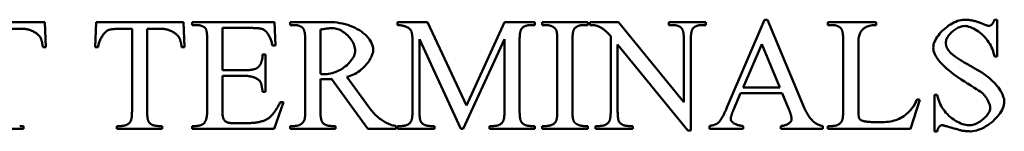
# Model space of a CAD drawing. Header units: millimetres. Extents: x 163 to 2699, y 224 to 730.
# Tile 46 of 168: x 232.58 to 246.42, y 455.94 to 457.51. Entities that reach past the tile are written whole.
import ezdxf

# ---------------------------------------------------------------- set-up
doc = ezdxf.new("R2010")
doc.units = ezdxf.units.MM
doc.layers.add('可見 (ISO)', color=7, linetype='Continuous', lineweight=50)

msp = doc.modelspace()

# ---------------------------------------------------------------- linework, layer by layer
at = {"layer": '可見 (ISO)'}
for p, q in [((231.712, 457.476), (232.936, 457.476)), ((232.936, 457.476), (232.952, 457.124)), ((233.644, 457.124), (233.661, 457.476)), ((233.661, 457.476), (234.886, 457.476)), ((234.886, 457.476), (234.902, 457.124)), ((235.006, 457.476), (236.163, 457.476)), ((235.006, 457.435), (235.006, 457.476)), ((235.059, 457.435), (235.006, 457.435)), ((236.163, 457.476), (236.179, 457.146)), ((236.383, 457.476), (236.929, 457.476)), ((236.383, 457.435), (236.383, 457.476)), ((236.44, 457.435), (236.383, 457.435)), ((237.892, 457.476), (238.317, 457.476)), ((237.892, 457.435), (237.892, 457.476)), ((238.317, 457.476), (238.861, 456.302)), ((238.861, 456.302), (239.398, 457.476)), ((239.398, 457.476), (239.821, 457.476)), ((239.821, 457.435), (239.769, 457.435)), ((239.821, 457.476), (239.821, 457.435)), ((239.925, 457.476), (240.566, 457.476)), ((239.925, 457.435), (239.925, 457.476)), ((239.978, 457.435), (239.925, 457.435)), ((240.566, 457.435), (240.512, 457.435)), ((240.566, 457.476), (240.566, 457.435)), ((240.594, 457.435), (240.594, 457.476)), ((240.594, 457.476), (240.998, 457.476)), ((240.998, 457.476), (241.918, 456.35)), ((241.706, 457.476), (242.226, 457.476)), ((241.706, 457.435), (241.706, 457.476)), ((241.757, 457.435), (241.706, 457.435)), ((242.226, 457.435), (242.174, 457.435)), ((242.226, 457.476), (242.226, 457.435)), ((242.523, 456.276), (243.052, 457.51)), ((243.052, 457.51), (243.092, 457.51)), ((243.092, 457.51), (243.614, 456.263)), ((243.942, 457.476), (244.62, 457.476)), ((243.942, 457.435), (243.942, 457.476)), ((243.998, 457.435), (243.942, 457.435)), ((244.62, 457.476), (244.62, 457.435)), ((246.28, 457.51), (246.321, 457.51)), ((246.321, 457.51), (246.321, 456.992)), ((232.636, 457.381), (232.425, 457.381)), ((234.163, 457.381), (233.983, 457.381)), ((234.163, 456.236), (234.163, 457.381)), ((234.375, 457.381), (234.375, 456.236)), ((234.585, 457.381), (234.375, 457.381)), ((235.844, 457.394), (235.432, 457.394)), ((235.432, 457.394), (235.432, 456.802)), ((236.81, 457.37), (236.81, 456.747)), ((240.889, 456.236), (240.889, 457.278)), ((235.22, 456.242), (235.22, 457.215)), ((236.179, 457.146), (236.136, 457.146)), ((236.598, 456.242), (236.598, 457.21)), ((238.104, 456.236), (238.104, 457.216)), ((238.201, 457.238), (238.201, 456.236)), ((238.782, 455.976), (238.201, 457.238)), ((239.397, 457.238), (238.818, 455.976)), ((239.397, 456.236), (239.397, 457.238)), ((239.609, 457.216), (239.609, 456.236)), ((240.139, 456.242), (240.139, 457.21)), ((240.351, 457.21), (240.351, 456.242)), ((240.986, 457.16), (240.986, 456.236)), ((241.975, 455.951), (240.986, 457.16)), ((241.918, 456.35), (241.918, 457.216)), ((242.014, 457.216), (242.014, 455.951)), ((243.012, 457.166), (242.751, 456.559)), ((243.264, 456.559), (243.012, 457.166)), ((244.157, 456.242), (244.157, 457.21)), ((244.369, 457.185), (244.369, 456.243)), ((232.952, 457.124), (232.91, 457.124)), ((233.686, 457.124), (233.644, 457.124)), ((234.902, 457.124), (234.86, 457.124)), ((235.998, 457.02), (236.039, 457.02)), ((236.039, 457.02), (236.039, 456.497)), ((246.321, 456.992), (246.28, 456.992)), ((235.432, 456.802), (235.762, 456.802)), ((235.432, 456.72), (235.432, 456.226)), ((235.762, 456.72), (235.432, 456.72)), ((236.81, 456.677), (236.81, 456.242)), ((237.474, 455.976), (236.965, 456.677)), ((237.182, 456.706), (237.494, 456.276)), ((236.039, 456.497), (235.998, 456.497)), ((242.715, 456.477), (242.614, 456.242)), ((243.299, 456.477), (242.715, 456.477)), ((242.751, 456.559), (243.264, 456.559)), ((243.388, 456.263), (243.299, 456.477)), ((245.437, 456.456), (245.478, 456.456)), ((245.437, 455.941), (245.437, 456.456)), ((236.291, 456.352), (236.161, 455.976)), ((236.247, 456.352), (236.291, 456.352)), ((245.231, 456.384), (245.103, 455.976)), ((245.195, 456.391), (245.231, 456.384)), ((235.556, 456.058), (235.811, 456.058)), ((244.6, 456.071), (244.709, 456.071)), ((232.636, 455.976), (232.001, 455.976)), ((232.584, 456.016), (232.636, 456.016)), ((232.636, 456.016), (232.636, 455.976)), ((233.951, 456.016), (234.003, 456.016)), ((233.951, 455.976), (233.951, 456.016)), ((234.585, 455.976), (233.951, 455.976)), ((234.534, 456.016), (234.585, 456.016)), ((234.585, 456.016), (234.585, 455.976)), ((235.006, 456.016), (235.059, 456.016)), ((235.006, 455.976), (235.006, 456.016)), ((236.161, 455.976), (235.006, 455.976)), ((236.383, 456.016), (236.44, 456.016)), ((236.383, 455.976), (236.383, 456.016)), ((237.024, 455.976), (236.383, 455.976)), ((236.965, 456.016), (237.024, 456.016)), ((237.024, 456.016), (237.024, 455.976)), ((237.875, 455.976), (237.474, 455.976)), ((237.875, 456.016), (237.875, 455.976)), ((237.892, 456.016), (237.945, 456.016)), ((237.892, 455.976), (237.892, 456.016)), ((238.413, 455.976), (237.892, 455.976)), ((238.36, 456.016), (238.413, 456.016)), ((238.413, 456.016), (238.413, 455.976)), ((238.818, 455.976), (238.782, 455.976)), ((239.185, 456.016), (239.237, 456.016)), ((239.185, 455.976), (239.185, 456.016)), ((239.821, 455.976), (239.185, 455.976)), ((239.769, 456.016), (239.821, 456.016)), ((239.821, 456.016), (239.821, 455.976)), ((239.925, 456.016), (239.978, 456.016)), ((239.925, 455.976), (239.925, 456.016)), ((240.566, 455.976), (239.925, 455.976)), ((240.512, 456.016), (240.566, 456.016)), ((240.566, 456.016), (240.566, 455.976)), ((240.677, 456.016), (240.729, 456.016)), ((240.677, 455.976), (240.677, 456.016)), ((241.198, 455.976), (240.677, 455.976)), ((241.146, 456.016), (241.198, 456.016)), ((241.198, 456.016), (241.198, 455.976)), ((242.014, 455.951), (241.975, 455.951)), ((242.277, 455.976), (242.277, 456.016)), ((242.75, 455.976), (242.277, 455.976)), ((242.75, 456.016), (242.75, 455.976)), ((243.279, 455.976), (243.279, 456.016)), ((243.871, 455.976), (243.279, 455.976)), ((243.871, 456.016), (243.871, 455.976)), ((243.942, 456.016), (243.998, 456.016)), ((243.942, 455.976), (243.942, 456.016)), ((245.103, 455.976), (243.942, 455.976)), ((245.478, 455.941), (245.437, 455.941))]:
    msp.add_line(p, q, dxfattribs=at)
at = {"layer": '可見 (ISO)', "flags": 128}
for points in [[(235.192, 457.391), (235.189, 457.395), (235.185, 457.398), (235.181, 457.402), (235.177, 457.405), (235.173, 457.408), (235.169, 457.41), (235.164, 457.413), (235.159, 457.416), (235.154, 457.418), (235.149, 457.42), (235.144, 457.422), (235.138, 457.424), (235.133, 457.426), (235.127, 457.428), (235.121, 457.429), (235.115, 457.43), (235.108, 457.432), (235.102, 457.433), (235.095, 457.433), (235.088, 457.434), (235.081, 457.435), (235.074, 457.435), (235.066, 457.435), (235.059, 457.435)], [(236.567, 457.386), (236.563, 457.39), (236.56, 457.394), (236.556, 457.398), (236.552, 457.401), (236.547, 457.405), (236.543, 457.408), (236.539, 457.411), (236.534, 457.414), (236.529, 457.416), (236.524, 457.419), (236.519, 457.421), (236.514, 457.423), (236.508, 457.425), (236.503, 457.427), (236.497, 457.428), (236.491, 457.43), (236.485, 457.431), (236.479, 457.432), (236.473, 457.433), (236.467, 457.434), (236.46, 457.435), (236.453, 457.435), (236.447, 457.435), (236.44, 457.435)], [(236.929, 457.476), (236.968, 457.475), (237.008, 457.473), (237.046, 457.469), (237.085, 457.463), (237.122, 457.456), (237.159, 457.447), (237.195, 457.437), (237.23, 457.425), (237.264, 457.411), (237.297, 457.396), (237.328, 457.379), (237.358, 457.361), (237.386, 457.342), (237.413, 457.322), (237.437, 457.3), (237.46, 457.278), (237.48, 457.254), (237.499, 457.231), (237.514, 457.207), (237.528, 457.183), (237.538, 457.159), (237.546, 457.135), (237.551, 457.112), (237.552, 457.09)], [(238.082, 457.361), (238.079, 457.365), (238.076, 457.369), (238.073, 457.373), (238.069, 457.377), (238.064, 457.381), (238.058, 457.386), (238.052, 457.39), (238.046, 457.394), (238.039, 457.398), (238.031, 457.402), (238.024, 457.406), (238.015, 457.41), (238.007, 457.413), (237.998, 457.417), (237.988, 457.42), (237.978, 457.423), (237.968, 457.426), (237.958, 457.428), (237.948, 457.43), (237.937, 457.432), (237.926, 457.433), (237.915, 457.434), (237.903, 457.435), (237.892, 457.435)], [(239.769, 457.435), (239.761, 457.435), (239.754, 457.435), (239.746, 457.434), (239.739, 457.434), (239.731, 457.433), (239.724, 457.432), (239.718, 457.43), (239.711, 457.429), (239.705, 457.427), (239.699, 457.425), (239.693, 457.423), (239.687, 457.421), (239.681, 457.418), (239.676, 457.416), (239.671, 457.413), (239.666, 457.41), (239.661, 457.406), (239.656, 457.403), (239.652, 457.399), (239.648, 457.395), (239.644, 457.391), (239.64, 457.387), (239.637, 457.382), (239.633, 457.378)], [(240.079, 457.408), (240.075, 457.411), (240.071, 457.413), (240.067, 457.415), (240.063, 457.417), (240.059, 457.418), (240.055, 457.42), (240.051, 457.422), (240.047, 457.423), (240.043, 457.425), (240.038, 457.426), (240.034, 457.427), (240.03, 457.429), (240.026, 457.43), (240.022, 457.431), (240.017, 457.432), (240.013, 457.432), (240.009, 457.433), (240.004, 457.434), (240, 457.434), (239.995, 457.435), (239.991, 457.435), (239.987, 457.435), (239.982, 457.435), (239.978, 457.435)], [(240.512, 457.435), (240.504, 457.435), (240.497, 457.435), (240.49, 457.434), (240.483, 457.434), (240.476, 457.433), (240.47, 457.432), (240.463, 457.431), (240.457, 457.429), (240.451, 457.428), (240.445, 457.426), (240.439, 457.424), (240.433, 457.422), (240.428, 457.419), (240.422, 457.417), (240.417, 457.414), (240.412, 457.411), (240.407, 457.408), (240.403, 457.405), (240.398, 457.402), (240.394, 457.398), (240.39, 457.394), (240.386, 457.39), (240.382, 457.386), (240.378, 457.381)], [(240.691, 457.425), (240.688, 457.426), (240.685, 457.427), (240.682, 457.428), (240.679, 457.428), (240.676, 457.429), (240.673, 457.43), (240.669, 457.43), (240.666, 457.431), (240.662, 457.431), (240.659, 457.432), (240.655, 457.432), (240.651, 457.433), (240.647, 457.433), (240.642, 457.434), (240.638, 457.434), (240.634, 457.434), (240.629, 457.434), (240.624, 457.435), (240.62, 457.435), (240.615, 457.435), (240.61, 457.435), (240.605, 457.435), (240.599, 457.435), (240.594, 457.435)], [(240.889, 457.278), (240.881, 457.288), (240.873, 457.297), (240.865, 457.306), (240.857, 457.315), (240.849, 457.323), (240.84, 457.331), (240.832, 457.339), (240.824, 457.346), (240.815, 457.353), (240.807, 457.36), (240.799, 457.367), (240.791, 457.373), (240.782, 457.379), (240.774, 457.385), (240.766, 457.39), (240.757, 457.395), (240.749, 457.4), (240.741, 457.405), (240.732, 457.409), (240.724, 457.413), (240.716, 457.416), (240.707, 457.42), (240.699, 457.423), (240.691, 457.425)], [(241.887, 457.389), (241.883, 457.393), (241.88, 457.396), (241.876, 457.4), (241.872, 457.403), (241.868, 457.406), (241.863, 457.409), (241.859, 457.412), (241.854, 457.415), (241.849, 457.417), (241.844, 457.419), (241.839, 457.422), (241.834, 457.424), (241.828, 457.426), (241.822, 457.427), (241.817, 457.429), (241.811, 457.43), (241.805, 457.431), (241.798, 457.432), (241.792, 457.433), (241.785, 457.434), (241.778, 457.435), (241.771, 457.435), (241.764, 457.435), (241.757, 457.435)], [(242.174, 457.435), (242.166, 457.435), (242.158, 457.435), (242.151, 457.434), (242.143, 457.434), (242.136, 457.433), (242.129, 457.432), (242.123, 457.43), (242.116, 457.429), (242.11, 457.427), (242.104, 457.425), (242.098, 457.423), (242.092, 457.421), (242.087, 457.418), (242.081, 457.416), (242.076, 457.413), (242.071, 457.41), (242.067, 457.406), (242.062, 457.403), (242.058, 457.399), (242.054, 457.395), (242.05, 457.391), (242.046, 457.387), (242.042, 457.382), (242.039, 457.378)], [(244.126, 457.386), (244.122, 457.39), (244.118, 457.394), (244.115, 457.398), (244.11, 457.401), (244.106, 457.405), (244.102, 457.408), (244.097, 457.411), (244.093, 457.414), (244.088, 457.416), (244.083, 457.419), (244.078, 457.421), (244.073, 457.423), (244.067, 457.425), (244.062, 457.427), (244.056, 457.428), (244.05, 457.43), (244.044, 457.431), (244.038, 457.432), (244.032, 457.433), (244.025, 457.434), (244.019, 457.435), (244.012, 457.435), (244.005, 457.435), (243.998, 457.435)], [(244.62, 457.435), (244.6, 457.435), (244.581, 457.434), (244.562, 457.432), (244.544, 457.429), (244.527, 457.425), (244.511, 457.42), (244.495, 457.414), (244.481, 457.408), (244.467, 457.401), (244.454, 457.392), (244.442, 457.384), (244.43, 457.374), (244.42, 457.363), (244.411, 457.352), (244.403, 457.34), (244.395, 457.327), (244.389, 457.313), (244.383, 457.298), (244.379, 457.282), (244.375, 457.265), (244.372, 457.247), (244.37, 457.227), (244.369, 457.207), (244.369, 457.185)], [(245.421, 457.115), (245.423, 457.136), (245.426, 457.157), (245.432, 457.179), (245.441, 457.201), (245.451, 457.223), (245.463, 457.245), (245.477, 457.268), (245.493, 457.29), (245.51, 457.311), (245.529, 457.333), (245.549, 457.353), (245.57, 457.373), (245.592, 457.393), (245.615, 457.411), (245.638, 457.428), (245.663, 457.444), (245.687, 457.458), (245.712, 457.471), (245.738, 457.482), (245.763, 457.492), (245.788, 457.5), (245.813, 457.505), (245.838, 457.509), (245.862, 457.51)], [(245.864, 457.422), (245.849, 457.421), (245.834, 457.419), (245.819, 457.416), (245.804, 457.411), (245.789, 457.405), (245.774, 457.398), (245.758, 457.391), (245.744, 457.382), (245.729, 457.373), (245.715, 457.362), (245.701, 457.352), (245.687, 457.34), (245.675, 457.328), (245.663, 457.316), (245.651, 457.304), (245.641, 457.291), (245.632, 457.278), (245.623, 457.265), (245.616, 457.252), (245.609, 457.24), (245.604, 457.227), (245.601, 457.215), (245.599, 457.203), (245.598, 457.191)], [(245.862, 457.51), (245.872, 457.51), (245.882, 457.51), (245.892, 457.509), (245.903, 457.508), (245.913, 457.508), (245.923, 457.506), (245.933, 457.505), (245.943, 457.504), (245.954, 457.502), (245.964, 457.5), (245.975, 457.498), (245.985, 457.495), (245.996, 457.493), (246.007, 457.49), (246.017, 457.487), (246.028, 457.484), (246.039, 457.481), (246.05, 457.477), (246.061, 457.473), (246.072, 457.469), (246.083, 457.465), (246.094, 457.461), (246.105, 457.456), (246.116, 457.451)], [(246.28, 456.992), (246.276, 457.017), (246.27, 457.042), (246.263, 457.068), (246.253, 457.094), (246.242, 457.12), (246.23, 457.145), (246.215, 457.17), (246.2, 457.195), (246.183, 457.219), (246.164, 457.242), (246.145, 457.264), (246.125, 457.286), (246.103, 457.306), (246.081, 457.325), (246.058, 457.342), (246.035, 457.358), (246.012, 457.372), (245.989, 457.385), (245.966, 457.396), (245.944, 457.405), (245.922, 457.412), (245.901, 457.418), (245.882, 457.421), (245.864, 457.422)], [(246.116, 457.451), (246.121, 457.449), (246.126, 457.447), (246.131, 457.445), (246.136, 457.443), (246.141, 457.441), (246.145, 457.439), (246.149, 457.438), (246.154, 457.436), (246.158, 457.435), (246.162, 457.433), (246.166, 457.432), (246.169, 457.431), (246.173, 457.43), (246.177, 457.429), (246.18, 457.428), (246.183, 457.427), (246.186, 457.427), (246.189, 457.426), (246.192, 457.425), (246.195, 457.425), (246.197, 457.425), (246.2, 457.424), (246.202, 457.424), (246.204, 457.424)], [(246.204, 457.424), (246.208, 457.424), (246.212, 457.425), (246.215, 457.426), (246.219, 457.427), (246.223, 457.429), (246.227, 457.43), (246.23, 457.433), (246.234, 457.435), (246.238, 457.438), (246.242, 457.441), (246.245, 457.444), (246.249, 457.448), (246.252, 457.452), (246.256, 457.456), (246.259, 457.46), (246.262, 457.465), (246.265, 457.47), (246.268, 457.475), (246.27, 457.48), (246.273, 457.486), (246.275, 457.492), (246.277, 457.498), (246.279, 457.504), (246.28, 457.51)], [(232.877, 457.256), (232.872, 457.264), (232.867, 457.272), (232.861, 457.28), (232.854, 457.288), (232.846, 457.295), (232.838, 457.303), (232.829, 457.31), (232.82, 457.317), (232.81, 457.324), (232.8, 457.331), (232.789, 457.337), (232.778, 457.343), (232.767, 457.348), (232.756, 457.354), (232.744, 457.359), (232.732, 457.363), (232.72, 457.367), (232.708, 457.371), (232.696, 457.374), (232.684, 457.377), (232.671, 457.379), (232.659, 457.38), (232.647, 457.381), (232.636, 457.381)], [(233.833, 457.365), (233.826, 457.362), (233.818, 457.358), (233.811, 457.353), (233.803, 457.347), (233.795, 457.341), (233.787, 457.333), (233.779, 457.325), (233.771, 457.316), (233.763, 457.307), (233.756, 457.297), (233.748, 457.286), (233.741, 457.275), (233.734, 457.264), (233.727, 457.252), (233.721, 457.24), (233.715, 457.227), (233.71, 457.215), (233.704, 457.202), (233.7, 457.189), (233.696, 457.176), (233.692, 457.163), (233.69, 457.15), (233.687, 457.137), (233.686, 457.124)], [(233.983, 457.381), (233.974, 457.381), (233.965, 457.381), (233.957, 457.381), (233.949, 457.381), (233.941, 457.381), (233.934, 457.38), (233.926, 457.38), (233.919, 457.38), (233.912, 457.379), (233.905, 457.379), (233.899, 457.378), (233.892, 457.377), (233.886, 457.377), (233.88, 457.376), (233.875, 457.375), (233.869, 457.374), (233.864, 457.373), (233.859, 457.372), (233.854, 457.371), (233.849, 457.37), (233.845, 457.369), (233.841, 457.368), (233.837, 457.367), (233.833, 457.365)], [(234.827, 457.256), (234.822, 457.264), (234.817, 457.272), (234.81, 457.28), (234.804, 457.288), (234.796, 457.295), (234.788, 457.303), (234.779, 457.31), (234.77, 457.317), (234.76, 457.324), (234.75, 457.331), (234.739, 457.337), (234.728, 457.343), (234.717, 457.348), (234.705, 457.354), (234.694, 457.359), (234.682, 457.363), (234.67, 457.367), (234.658, 457.371), (234.645, 457.374), (234.633, 457.377), (234.621, 457.379), (234.609, 457.38), (234.597, 457.381), (234.585, 457.381)], [(235.22, 457.215), (235.22, 457.226), (235.22, 457.238), (235.22, 457.249), (235.219, 457.259), (235.219, 457.27), (235.219, 457.28), (235.218, 457.289), (235.217, 457.298), (235.216, 457.307), (235.215, 457.315), (235.214, 457.323), (235.213, 457.331), (235.212, 457.338), (235.211, 457.344), (235.209, 457.351), (235.208, 457.357), (235.206, 457.362), (235.204, 457.368), (235.203, 457.373), (235.201, 457.377), (235.199, 457.381), (235.197, 457.385), (235.194, 457.388), (235.192, 457.391)], [(236.001, 457.376), (235.997, 457.378), (235.993, 457.379), (235.989, 457.38), (235.984, 457.382), (235.98, 457.383), (235.975, 457.384), (235.969, 457.385), (235.964, 457.386), (235.958, 457.387), (235.952, 457.388), (235.946, 457.389), (235.94, 457.389), (235.933, 457.39), (235.926, 457.391), (235.919, 457.391), (235.912, 457.392), (235.904, 457.392), (235.896, 457.393), (235.888, 457.393), (235.88, 457.393), (235.871, 457.393), (235.862, 457.394), (235.853, 457.394), (235.844, 457.394)], [(236.136, 457.146), (236.133, 457.161), (236.129, 457.175), (236.126, 457.189), (236.121, 457.203), (236.117, 457.216), (236.113, 457.229), (236.108, 457.241), (236.103, 457.253), (236.097, 457.265), (236.092, 457.276), (236.086, 457.287), (236.08, 457.297), (236.074, 457.307), (236.068, 457.316), (236.062, 457.325), (236.055, 457.333), (236.049, 457.34), (236.042, 457.347), (236.035, 457.354), (236.028, 457.36), (236.022, 457.365), (236.015, 457.369), (236.008, 457.373), (236.001, 457.376)], [(236.598, 457.21), (236.598, 457.221), (236.598, 457.233), (236.597, 457.244), (236.597, 457.254), (236.596, 457.264), (236.596, 457.274), (236.595, 457.284), (236.594, 457.293), (236.593, 457.301), (236.592, 457.31), (236.591, 457.317), (236.59, 457.325), (236.589, 457.332), (236.587, 457.339), (236.586, 457.345), (236.584, 457.351), (236.582, 457.357), (236.58, 457.362), (236.579, 457.367), (236.576, 457.372), (236.574, 457.376), (236.572, 457.38), (236.57, 457.383), (236.567, 457.386)], [(236.981, 457.391), (236.976, 457.391), (236.97, 457.391), (236.965, 457.391), (236.959, 457.391), (236.953, 457.39), (236.947, 457.39), (236.94, 457.389), (236.934, 457.389), (236.927, 457.388), (236.921, 457.388), (236.914, 457.387), (236.907, 457.386), (236.899, 457.385), (236.892, 457.384), (236.884, 457.383), (236.877, 457.382), (236.869, 457.381), (236.861, 457.379), (236.853, 457.378), (236.844, 457.377), (236.836, 457.375), (236.827, 457.374), (236.819, 457.372), (236.81, 457.37)], [(237.299, 457.075), (237.298, 457.093), (237.295, 457.111), (237.291, 457.129), (237.285, 457.147), (237.278, 457.166), (237.269, 457.184), (237.259, 457.202), (237.248, 457.22), (237.236, 457.237), (237.223, 457.254), (237.209, 457.27), (237.194, 457.286), (237.178, 457.301), (237.162, 457.315), (237.145, 457.328), (237.127, 457.341), (237.11, 457.352), (237.091, 457.362), (237.073, 457.37), (237.055, 457.378), (237.036, 457.383), (237.018, 457.388), (236.999, 457.39), (236.981, 457.391)], [(238.104, 457.216), (238.104, 457.224), (238.104, 457.232), (238.104, 457.24), (238.103, 457.248), (238.103, 457.255), (238.102, 457.262), (238.102, 457.269), (238.101, 457.276), (238.101, 457.283), (238.1, 457.289), (238.099, 457.296), (238.098, 457.302), (238.097, 457.308), (238.096, 457.313), (238.095, 457.319), (238.094, 457.324), (238.093, 457.33), (238.091, 457.335), (238.09, 457.339), (238.089, 457.344), (238.087, 457.348), (238.085, 457.353), (238.084, 457.357), (238.082, 457.361)], [(239.633, 457.378), (239.631, 457.375), (239.629, 457.371), (239.628, 457.367), (239.626, 457.363), (239.624, 457.359), (239.623, 457.354), (239.621, 457.349), (239.62, 457.344), (239.618, 457.338), (239.617, 457.332), (239.616, 457.326), (239.615, 457.319), (239.614, 457.313), (239.613, 457.305), (239.612, 457.298), (239.611, 457.29), (239.611, 457.282), (239.61, 457.273), (239.61, 457.265), (239.609, 457.255), (239.609, 457.246), (239.609, 457.236), (239.609, 457.226), (239.609, 457.216)], [(240.125, 457.361), (240.124, 457.363), (240.123, 457.365), (240.122, 457.367), (240.12, 457.37), (240.119, 457.372), (240.118, 457.374), (240.116, 457.376), (240.115, 457.378), (240.113, 457.38), (240.111, 457.383), (240.11, 457.385), (240.108, 457.387), (240.106, 457.389), (240.104, 457.391), (240.102, 457.392), (240.1, 457.394), (240.097, 457.396), (240.095, 457.398), (240.093, 457.4), (240.09, 457.402), (240.088, 457.403), (240.085, 457.405), (240.082, 457.407), (240.079, 457.408)], [(240.139, 457.21), (240.139, 457.219), (240.139, 457.228), (240.139, 457.237), (240.139, 457.246), (240.139, 457.254), (240.138, 457.262), (240.138, 457.27), (240.138, 457.277), (240.137, 457.284), (240.137, 457.291), (240.136, 457.298), (240.136, 457.304), (240.135, 457.311), (240.134, 457.317), (240.134, 457.322), (240.133, 457.327), (240.132, 457.333), (240.131, 457.337), (240.13, 457.342), (240.129, 457.346), (240.128, 457.35), (240.127, 457.354), (240.126, 457.357), (240.125, 457.361)], [(240.378, 457.381), (240.376, 457.378), (240.374, 457.375), (240.372, 457.371), (240.37, 457.367), (240.368, 457.362), (240.367, 457.357), (240.365, 457.352), (240.363, 457.347), (240.362, 457.341), (240.361, 457.334), (240.359, 457.328), (240.358, 457.321), (240.357, 457.313), (240.356, 457.306), (240.355, 457.298), (240.354, 457.289), (240.354, 457.281), (240.353, 457.272), (240.353, 457.262), (240.352, 457.252), (240.352, 457.242), (240.352, 457.232), (240.351, 457.221), (240.351, 457.21)], [(241.918, 457.216), (241.918, 457.227), (241.917, 457.238), (241.917, 457.249), (241.917, 457.259), (241.916, 457.269), (241.916, 457.279), (241.915, 457.288), (241.914, 457.297), (241.913, 457.305), (241.912, 457.313), (241.911, 457.321), (241.91, 457.328), (241.909, 457.335), (241.907, 457.342), (241.906, 457.348), (241.904, 457.354), (241.902, 457.36), (241.9, 457.365), (241.898, 457.37), (241.896, 457.374), (241.894, 457.379), (241.892, 457.382), (241.889, 457.386), (241.887, 457.389)], [(242.039, 457.378), (242.037, 457.375), (242.035, 457.371), (242.033, 457.367), (242.031, 457.363), (242.03, 457.359), (242.028, 457.354), (242.027, 457.349), (242.025, 457.344), (242.024, 457.338), (242.023, 457.332), (242.022, 457.326), (242.021, 457.319), (242.02, 457.313), (242.019, 457.305), (242.018, 457.298), (242.017, 457.29), (242.016, 457.282), (242.016, 457.273), (242.015, 457.265), (242.015, 457.255), (242.015, 457.246), (242.015, 457.236), (242.014, 457.226), (242.014, 457.216)], [(244.157, 457.21), (244.156, 457.221), (244.156, 457.233), (244.156, 457.243), (244.156, 457.254), (244.155, 457.264), (244.155, 457.274), (244.154, 457.283), (244.153, 457.292), (244.152, 457.301), (244.151, 457.309), (244.15, 457.317), (244.149, 457.324), (244.148, 457.332), (244.146, 457.338), (244.145, 457.345), (244.143, 457.351), (244.141, 457.357), (244.139, 457.362), (244.137, 457.367), (244.135, 457.372), (244.133, 457.376), (244.131, 457.38), (244.128, 457.383), (244.126, 457.386)], [(232.91, 457.124), (232.909, 457.132), (232.908, 457.139), (232.907, 457.146), (232.906, 457.153), (232.905, 457.16), (232.904, 457.167), (232.902, 457.173), (232.901, 457.18), (232.9, 457.186), (232.899, 457.192), (232.897, 457.197), (232.896, 457.203), (232.894, 457.208), (232.893, 457.214), (232.892, 457.219), (232.89, 457.224), (232.889, 457.228), (232.887, 457.233), (232.885, 457.237), (232.884, 457.241), (232.882, 457.245), (232.881, 457.249), (232.879, 457.253), (232.877, 457.256)], [(234.86, 457.124), (234.859, 457.132), (234.858, 457.139), (234.857, 457.146), (234.856, 457.153), (234.855, 457.16), (234.853, 457.167), (234.852, 457.173), (234.851, 457.18), (234.85, 457.186), (234.848, 457.192), (234.847, 457.197), (234.846, 457.203), (234.844, 457.208), (234.843, 457.214), (234.841, 457.219), (234.84, 457.224), (234.838, 457.228), (234.837, 457.233), (234.835, 457.237), (234.834, 457.241), (234.832, 457.245), (234.83, 457.249), (234.829, 457.253), (234.827, 457.256)], [(245.598, 457.191), (245.598, 457.186), (245.598, 457.18), (245.598, 457.174), (245.599, 457.169), (245.6, 457.163), (245.601, 457.158), (245.602, 457.152), (245.603, 457.147), (245.604, 457.142), (245.606, 457.136), (245.608, 457.131), (245.61, 457.126), (245.612, 457.121), (245.614, 457.116), (245.616, 457.11), (245.619, 457.105), (245.622, 457.1), (245.625, 457.095), (245.628, 457.09), (245.631, 457.086), (245.634, 457.081), (245.638, 457.076), (245.642, 457.071), (245.646, 457.066)], [(235.934, 456.841), (235.938, 456.845), (235.943, 456.85), (235.947, 456.855), (235.952, 456.86), (235.956, 456.865), (235.96, 456.871), (235.963, 456.877), (235.967, 456.883), (235.97, 456.89), (235.973, 456.896), (235.976, 456.903), (235.979, 456.911), (235.982, 456.918), (235.984, 456.926), (235.986, 456.934), (235.989, 456.943), (235.99, 456.951), (235.992, 456.96), (235.994, 456.97), (235.995, 456.979), (235.996, 456.989), (235.997, 456.999), (235.998, 457.009), (235.998, 457.02)], [(236.871, 456.745), (236.898, 456.746), (236.924, 456.749), (236.95, 456.754), (236.976, 456.76), (237.002, 456.768), (237.027, 456.777), (237.052, 456.787), (237.076, 456.799), (237.1, 456.812), (237.122, 456.826), (237.144, 456.841), (237.164, 456.856), (237.184, 456.873), (237.202, 456.89), (237.219, 456.908), (237.235, 456.926), (237.249, 456.944), (237.262, 456.963), (237.273, 456.982), (237.282, 457.001), (237.289, 457.02), (237.294, 457.038), (237.298, 457.057), (237.299, 457.075)], [(237.552, 457.09), (237.551, 457.072), (237.549, 457.054), (237.544, 457.035), (237.538, 457.016), (237.53, 456.997), (237.521, 456.977), (237.511, 456.958), (237.499, 456.938), (237.485, 456.918), (237.471, 456.899), (237.455, 456.88), (237.439, 456.862), (237.421, 456.844), (237.402, 456.826), (237.383, 456.809), (237.363, 456.793), (237.342, 456.778), (237.32, 456.764), (237.298, 456.751), (237.276, 456.739), (237.253, 456.729), (237.229, 456.72), (237.206, 456.712), (237.182, 456.706)], [(246.098, 456.49), (246.083, 456.5), (246.059, 456.515), (246.028, 456.535), (245.99, 456.558), (245.949, 456.583), (245.905, 456.611), (245.86, 456.64), (245.814, 456.67), (245.769, 456.701), (245.726, 456.732), (245.684, 456.763), (245.645, 456.794), (245.609, 456.825), (245.576, 456.855), (245.545, 456.885), (245.519, 456.914), (245.495, 456.943), (245.475, 456.971), (245.458, 456.998), (245.445, 457.024), (245.435, 457.049), (245.427, 457.073), (245.423, 457.095), (245.421, 457.115)], [(245.646, 457.066), (245.652, 457.059), (245.658, 457.052), (245.666, 457.045), (245.674, 457.037), (245.682, 457.029), (245.692, 457.021), (245.702, 457.013), (245.712, 457.005), (245.724, 456.996), (245.736, 456.987), (245.748, 456.978), (245.762, 456.969), (245.776, 456.96), (245.79, 456.95), (245.806, 456.941), (245.821, 456.931), (245.838, 456.921), (245.855, 456.91), (245.873, 456.9), (245.892, 456.889), (245.911, 456.878), (245.931, 456.867), (245.952, 456.856), (245.973, 456.845)], [(235.762, 456.802), (235.773, 456.802), (235.783, 456.802), (235.793, 456.802), (235.802, 456.803), (235.812, 456.803), (235.821, 456.804), (235.83, 456.805), (235.838, 456.806), (235.846, 456.807), (235.854, 456.809), (235.862, 456.81), (235.869, 456.812), (235.876, 456.813), (235.883, 456.815), (235.889, 456.817), (235.895, 456.819), (235.901, 456.821), (235.907, 456.824), (235.912, 456.826), (235.917, 456.829), (235.921, 456.832), (235.926, 456.835), (235.93, 456.838), (235.934, 456.841)], [(235.968, 456.636), (235.965, 456.641), (235.961, 456.646), (235.957, 456.651), (235.952, 456.656), (235.946, 456.661), (235.94, 456.666), (235.933, 456.671), (235.926, 456.675), (235.918, 456.68), (235.91, 456.684), (235.902, 456.689), (235.892, 456.693), (235.883, 456.697), (235.873, 456.7), (235.863, 456.704), (235.853, 456.707), (235.842, 456.71), (235.831, 456.712), (235.82, 456.714), (235.809, 456.716), (235.797, 456.718), (235.785, 456.719), (235.774, 456.719), (235.762, 456.72)], [(236.81, 456.747), (236.812, 456.747), (236.815, 456.747), (236.818, 456.747), (236.821, 456.746), (236.824, 456.746), (236.827, 456.746), (236.83, 456.746), (236.833, 456.746), (236.836, 456.746), (236.839, 456.746), (236.842, 456.746), (236.845, 456.746), (236.847, 456.746), (236.85, 456.746), (236.853, 456.746), (236.855, 456.746), (236.858, 456.746), (236.86, 456.746), (236.862, 456.745), (236.865, 456.745), (236.866, 456.745), (236.868, 456.745), (236.87, 456.745), (236.871, 456.745)], [(245.973, 456.845), (246.007, 456.826), (246.04, 456.807), (246.072, 456.787), (246.103, 456.768), (246.132, 456.748), (246.161, 456.727), (246.188, 456.707), (246.213, 456.686), (246.237, 456.665), (246.26, 456.643), (246.281, 456.621), (246.301, 456.599), (246.32, 456.577), (246.337, 456.555), (246.352, 456.533), (246.366, 456.512), (246.379, 456.49), (246.39, 456.469), (246.399, 456.448), (246.406, 456.428), (246.412, 456.409), (246.417, 456.391), (246.419, 456.374), (246.42, 456.358)], [(235.998, 456.497), (235.997, 456.506), (235.996, 456.514), (235.995, 456.523), (235.993, 456.531), (235.992, 456.539), (235.991, 456.546), (235.989, 456.554), (235.988, 456.561), (235.987, 456.567), (235.985, 456.574), (235.984, 456.58), (235.983, 456.586), (235.982, 456.592), (235.98, 456.597), (235.979, 456.602), (235.978, 456.607), (235.977, 456.612), (235.975, 456.616), (235.974, 456.62), (235.973, 456.624), (235.972, 456.627), (235.97, 456.631), (235.969, 456.634), (235.968, 456.636)], [(236.875, 456.674), (236.873, 456.674), (236.871, 456.674), (236.868, 456.674), (236.866, 456.674), (236.863, 456.674), (236.861, 456.674), (236.858, 456.675), (236.855, 456.675), (236.852, 456.675), (236.849, 456.675), (236.846, 456.675), (236.843, 456.675), (236.84, 456.675), (236.837, 456.675), (236.834, 456.675), (236.831, 456.676), (236.828, 456.676), (236.825, 456.676), (236.822, 456.676), (236.819, 456.676), (236.817, 456.676), (236.814, 456.676), (236.812, 456.677), (236.81, 456.677)], [(236.965, 456.677), (236.961, 456.677), (236.956, 456.676), (236.952, 456.676), (236.947, 456.676), (236.943, 456.676), (236.939, 456.676), (236.934, 456.675), (236.93, 456.675), (236.926, 456.675), (236.922, 456.675), (236.918, 456.675), (236.915, 456.675), (236.911, 456.675), (236.907, 456.675), (236.904, 456.675), (236.9, 456.675), (236.897, 456.674), (236.893, 456.674), (236.89, 456.674), (236.887, 456.674), (236.884, 456.674), (236.881, 456.674), (236.878, 456.674), (236.875, 456.674)], [(245.478, 456.456), (245.483, 456.429), (245.49, 456.402), (245.498, 456.376), (245.509, 456.349), (245.52, 456.324), (245.533, 456.298), (245.548, 456.273), (245.564, 456.249), (245.582, 456.226), (245.6, 456.203), (245.62, 456.181), (245.642, 456.161), (245.664, 456.141), (245.687, 456.123), (245.711, 456.106), (245.735, 456.09), (245.76, 456.076), (245.785, 456.064), (245.81, 456.053), (245.834, 456.044), (245.858, 456.037), (245.881, 456.032), (245.903, 456.028), (245.924, 456.027)], [(246.223, 456.274), (246.222, 456.281), (246.221, 456.288), (246.22, 456.297), (246.218, 456.305), (246.215, 456.314), (246.212, 456.324), (246.209, 456.333), (246.204, 456.343), (246.2, 456.353), (246.195, 456.364), (246.19, 456.374), (246.184, 456.384), (246.178, 456.395), (246.172, 456.405), (246.165, 456.415), (246.158, 456.425), (246.151, 456.434), (246.144, 456.444), (246.137, 456.453), (246.129, 456.461), (246.121, 456.469), (246.114, 456.477), (246.106, 456.484), (246.098, 456.49)], [(236.106, 456.145), (236.112, 456.151), (236.118, 456.157), (236.124, 456.163), (236.129, 456.17), (236.135, 456.176), (236.141, 456.184), (236.147, 456.191), (236.152, 456.198), (236.158, 456.206), (236.164, 456.214), (236.17, 456.222), (236.176, 456.231), (236.182, 456.24), (236.188, 456.249), (236.194, 456.258), (236.199, 456.267), (236.205, 456.277), (236.211, 456.287), (236.217, 456.297), (236.223, 456.308), (236.229, 456.318), (236.235, 456.329), (236.241, 456.341), (236.247, 456.352)], [(244.709, 456.071), (244.738, 456.072), (244.765, 456.074), (244.793, 456.076), (244.819, 456.08), (244.845, 456.085), (244.87, 456.092), (244.895, 456.099), (244.918, 456.108), (244.942, 456.118), (244.964, 456.13), (244.986, 456.142), (245.007, 456.156), (245.027, 456.17), (245.047, 456.186), (245.066, 456.203), (245.084, 456.221), (245.101, 456.24), (245.117, 456.259), (245.133, 456.28), (245.147, 456.301), (245.161, 456.323), (245.173, 456.345), (245.184, 456.368), (245.195, 456.391)], [(246.42, 456.358), (246.419, 456.336), (246.415, 456.314), (246.408, 456.291), (246.399, 456.268), (246.388, 456.245), (246.375, 456.221), (246.36, 456.198), (246.344, 456.174), (246.325, 456.151), (246.305, 456.129), (246.284, 456.107), (246.262, 456.086), (246.238, 456.066), (246.214, 456.046), (246.188, 456.028), (246.162, 456.012), (246.136, 455.996), (246.109, 455.983), (246.082, 455.971), (246.054, 455.96), (246.027, 455.952), (246, 455.946), (245.973, 455.943), (245.947, 455.941)], [(234.138, 456.074), (234.14, 456.077), (234.142, 456.08), (234.144, 456.084), (234.146, 456.088), (234.147, 456.093), (234.149, 456.097), (234.15, 456.102), (234.152, 456.108), (234.153, 456.113), (234.154, 456.119), (234.155, 456.125), (234.157, 456.132), (234.158, 456.139), (234.158, 456.146), (234.159, 456.154), (234.16, 456.161), (234.161, 456.17), (234.161, 456.178), (234.162, 456.187), (234.162, 456.196), (234.162, 456.205), (234.163, 456.215), (234.163, 456.225), (234.163, 456.236)], [(234.375, 456.236), (234.375, 456.224), (234.375, 456.213), (234.375, 456.203), (234.376, 456.192), (234.376, 456.182), (234.377, 456.173), (234.377, 456.164), (234.378, 456.155), (234.379, 456.146), (234.38, 456.138), (234.381, 456.13), (234.382, 456.123), (234.383, 456.116), (234.385, 456.109), (234.386, 456.103), (234.388, 456.097), (234.389, 456.092), (234.391, 456.086), (234.393, 456.082), (234.395, 456.077), (234.397, 456.073), (234.399, 456.069), (234.402, 456.066), (234.404, 456.063)], [(235.159, 456.042), (235.163, 456.044), (235.168, 456.048), (235.172, 456.051), (235.176, 456.055), (235.18, 456.06), (235.184, 456.065), (235.187, 456.071), (235.191, 456.077), (235.194, 456.084), (235.197, 456.091), (235.2, 456.099), (235.203, 456.107), (235.206, 456.116), (235.208, 456.125), (235.21, 456.135), (235.212, 456.145), (235.214, 456.156), (235.216, 456.167), (235.217, 456.178), (235.218, 456.19), (235.219, 456.202), (235.22, 456.215), (235.22, 456.228), (235.22, 456.242)], [(235.432, 456.226), (235.432, 456.21), (235.433, 456.195), (235.434, 456.181), (235.435, 456.168), (235.437, 456.156), (235.439, 456.145), (235.442, 456.135), (235.445, 456.126), (235.449, 456.117), (235.453, 456.109), (235.457, 456.102), (235.462, 456.095), (235.467, 456.089), (235.473, 456.084), (235.48, 456.079), (235.487, 456.074), (235.494, 456.07), (235.501, 456.067), (235.51, 456.064), (235.518, 456.062), (235.527, 456.06), (235.536, 456.059), (235.546, 456.058), (235.556, 456.058)], [(236.574, 456.079), (236.576, 456.082), (236.578, 456.085), (236.58, 456.089), (236.582, 456.093), (236.583, 456.097), (236.585, 456.102), (236.586, 456.107), (236.587, 456.112), (236.589, 456.118), (236.59, 456.124), (236.591, 456.13), (236.592, 456.137), (236.593, 456.144), (236.594, 456.151), (236.594, 456.158), (236.595, 456.166), (236.596, 456.175), (236.596, 456.183), (236.597, 456.192), (236.597, 456.201), (236.597, 456.211), (236.598, 456.221), (236.598, 456.231), (236.598, 456.242)], [(236.81, 456.242), (236.81, 456.23), (236.81, 456.219), (236.81, 456.208), (236.811, 456.197), (236.811, 456.187), (236.812, 456.177), (236.812, 456.168), (236.813, 456.159), (236.814, 456.15), (236.815, 456.142), (236.816, 456.134), (236.817, 456.126), (236.819, 456.119), (236.82, 456.113), (236.822, 456.106), (236.823, 456.1), (236.825, 456.094), (236.827, 456.089), (236.829, 456.084), (236.831, 456.08), (236.833, 456.075), (236.835, 456.072), (236.838, 456.068), (236.84, 456.065)], [(237.494, 456.276), (237.507, 456.258), (237.521, 456.24), (237.536, 456.223), (237.55, 456.206), (237.565, 456.19), (237.581, 456.175), (237.597, 456.16), (237.613, 456.146), (237.629, 456.132), (237.645, 456.119), (237.662, 456.107), (237.678, 456.096), (237.695, 456.085), (237.712, 456.075), (237.728, 456.065), (237.745, 456.057), (237.762, 456.049), (237.778, 456.042), (237.795, 456.035), (237.811, 456.03), (237.828, 456.025), (237.843, 456.021), (237.859, 456.018), (237.875, 456.016)], [(238.079, 456.074), (238.081, 456.077), (238.083, 456.08), (238.085, 456.084), (238.087, 456.088), (238.088, 456.093), (238.09, 456.097), (238.092, 456.102), (238.093, 456.108), (238.094, 456.113), (238.096, 456.119), (238.097, 456.125), (238.098, 456.132), (238.099, 456.139), (238.1, 456.146), (238.1, 456.154), (238.101, 456.161), (238.102, 456.17), (238.102, 456.178), (238.103, 456.187), (238.103, 456.196), (238.103, 456.205), (238.104, 456.215), (238.104, 456.225), (238.104, 456.236)], [(238.201, 456.236), (238.201, 456.224), (238.201, 456.213), (238.201, 456.203), (238.201, 456.192), (238.202, 456.182), (238.203, 456.173), (238.203, 456.164), (238.204, 456.155), (238.205, 456.146), (238.206, 456.138), (238.207, 456.13), (238.208, 456.123), (238.209, 456.116), (238.211, 456.109), (238.212, 456.103), (238.214, 456.097), (238.215, 456.092), (238.217, 456.086), (238.219, 456.082), (238.221, 456.077), (238.223, 456.073), (238.225, 456.069), (238.228, 456.066), (238.23, 456.063)], [(239.372, 456.074), (239.374, 456.077), (239.376, 456.08), (239.378, 456.084), (239.38, 456.088), (239.381, 456.093), (239.383, 456.097), (239.384, 456.102), (239.386, 456.108), (239.387, 456.113), (239.388, 456.119), (239.39, 456.125), (239.391, 456.132), (239.392, 456.139), (239.392, 456.146), (239.393, 456.154), (239.394, 456.161), (239.395, 456.17), (239.395, 456.178), (239.396, 456.187), (239.396, 456.196), (239.396, 456.205), (239.397, 456.215), (239.397, 456.225), (239.397, 456.236)], [(239.609, 456.236), (239.609, 456.224), (239.609, 456.213), (239.609, 456.203), (239.61, 456.192), (239.61, 456.182), (239.611, 456.173), (239.611, 456.164), (239.612, 456.155), (239.613, 456.146), (239.614, 456.138), (239.615, 456.13), (239.616, 456.123), (239.618, 456.116), (239.619, 456.109), (239.621, 456.103), (239.622, 456.097), (239.624, 456.092), (239.626, 456.086), (239.628, 456.082), (239.63, 456.077), (239.632, 456.073), (239.635, 456.069), (239.637, 456.066), (239.639, 456.063)], [(240.112, 456.07), (240.115, 456.073), (240.117, 456.077), (240.119, 456.081), (240.121, 456.085), (240.122, 456.089), (240.124, 456.094), (240.126, 456.099), (240.127, 456.105), (240.129, 456.111), (240.13, 456.117), (240.131, 456.124), (240.133, 456.131), (240.134, 456.138), (240.135, 456.146), (240.136, 456.154), (240.136, 456.162), (240.137, 456.171), (240.138, 456.18), (240.138, 456.189), (240.139, 456.199), (240.139, 456.209), (240.139, 456.22), (240.139, 456.231), (240.139, 456.242)], [(240.351, 456.242), (240.351, 456.232), (240.352, 456.223), (240.352, 456.214), (240.352, 456.206), (240.352, 456.198), (240.352, 456.19), (240.353, 456.182), (240.353, 456.174), (240.353, 456.167), (240.354, 456.16), (240.354, 456.153), (240.355, 456.147), (240.356, 456.141), (240.356, 456.135), (240.357, 456.129), (240.358, 456.124), (240.359, 456.119), (240.36, 456.114), (240.361, 456.11), (240.362, 456.105), (240.363, 456.101), (240.364, 456.098), (240.365, 456.094), (240.366, 456.091)], [(240.865, 456.074), (240.867, 456.077), (240.869, 456.08), (240.871, 456.084), (240.872, 456.088), (240.874, 456.093), (240.876, 456.097), (240.877, 456.102), (240.879, 456.108), (240.88, 456.113), (240.881, 456.119), (240.882, 456.125), (240.883, 456.132), (240.884, 456.139), (240.885, 456.146), (240.886, 456.154), (240.887, 456.161), (240.887, 456.17), (240.888, 456.178), (240.888, 456.187), (240.889, 456.196), (240.889, 456.205), (240.889, 456.215), (240.889, 456.225), (240.889, 456.236)], [(240.986, 456.236), (240.986, 456.224), (240.986, 456.213), (240.987, 456.203), (240.987, 456.192), (240.987, 456.182), (240.988, 456.173), (240.989, 456.164), (240.989, 456.155), (240.99, 456.146), (240.991, 456.138), (240.992, 456.13), (240.994, 456.123), (240.995, 456.116), (240.996, 456.109), (240.998, 456.103), (240.999, 456.097), (241.001, 456.092), (241.003, 456.086), (241.005, 456.082), (241.007, 456.077), (241.009, 456.073), (241.011, 456.069), (241.013, 456.066), (241.016, 456.063)], [(242.398, 456.059), (242.403, 456.064), (242.407, 456.069), (242.412, 456.074), (242.417, 456.08), (242.422, 456.086), (242.427, 456.093), (242.432, 456.1), (242.437, 456.107), (242.442, 456.115), (242.447, 456.123), (242.452, 456.131), (242.457, 456.14), (242.463, 456.149), (242.468, 456.159), (242.473, 456.169), (242.479, 456.179), (242.484, 456.19), (242.489, 456.201), (242.495, 456.213), (242.5, 456.225), (242.506, 456.237), (242.512, 456.25), (242.517, 456.263), (242.523, 456.276)], [(242.614, 456.242), (242.611, 456.234), (242.608, 456.227), (242.605, 456.22), (242.602, 456.214), (242.599, 456.207), (242.597, 456.2), (242.595, 456.194), (242.593, 456.188), (242.591, 456.182), (242.589, 456.176), (242.587, 456.17), (242.585, 456.165), (242.584, 456.159), (242.582, 456.154), (242.581, 456.149), (242.58, 456.144), (242.579, 456.139), (242.578, 456.135), (242.577, 456.13), (242.577, 456.126), (242.576, 456.122), (242.576, 456.118), (242.576, 456.114), (242.576, 456.111)], [(243.432, 456.108), (243.432, 456.112), (243.432, 456.117), (243.432, 456.121), (243.431, 456.126), (243.43, 456.131), (243.43, 456.136), (243.429, 456.141), (243.427, 456.147), (243.426, 456.153), (243.425, 456.159), (243.423, 456.165), (243.421, 456.171), (243.419, 456.178), (243.417, 456.184), (243.415, 456.191), (243.413, 456.199), (243.41, 456.206), (243.407, 456.213), (243.405, 456.221), (243.402, 456.229), (243.399, 456.237), (243.395, 456.245), (243.392, 456.254), (243.388, 456.263)], [(243.614, 456.263), (243.622, 456.244), (243.63, 456.226), (243.639, 456.209), (243.648, 456.192), (243.658, 456.176), (243.667, 456.161), (243.677, 456.147), (243.688, 456.133), (243.698, 456.12), (243.709, 456.108), (243.72, 456.096), (243.731, 456.085), (243.743, 456.075), (243.754, 456.066), (243.766, 456.057), (243.777, 456.049), (243.789, 456.042), (243.801, 456.036), (243.813, 456.031), (243.824, 456.026), (243.836, 456.022), (243.848, 456.019), (243.859, 456.017), (243.871, 456.016)], [(244.133, 456.079), (244.135, 456.082), (244.137, 456.085), (244.139, 456.089), (244.14, 456.093), (244.142, 456.097), (244.143, 456.102), (244.145, 456.107), (244.146, 456.112), (244.147, 456.118), (244.149, 456.124), (244.15, 456.13), (244.151, 456.137), (244.152, 456.144), (244.153, 456.151), (244.153, 456.158), (244.154, 456.166), (244.155, 456.175), (244.155, 456.183), (244.156, 456.192), (244.156, 456.201), (244.156, 456.211), (244.156, 456.221), (244.157, 456.231), (244.157, 456.242)], [(244.369, 456.243), (244.369, 456.235), (244.369, 456.228), (244.369, 456.221), (244.369, 456.214), (244.369, 456.207), (244.37, 456.201), (244.37, 456.194), (244.37, 456.188), (244.371, 456.182), (244.372, 456.176), (244.372, 456.171), (244.373, 456.165), (244.374, 456.16), (244.374, 456.155), (244.375, 456.151), (244.376, 456.146), (244.377, 456.142), (244.378, 456.137), (244.379, 456.133), (244.38, 456.13), (244.382, 456.126), (244.383, 456.123), (244.384, 456.12), (244.386, 456.117)], [(245.924, 456.027), (245.941, 456.028), (245.959, 456.03), (245.976, 456.034), (245.994, 456.038), (246.011, 456.044), (246.029, 456.052), (246.046, 456.06), (246.063, 456.069), (246.079, 456.079), (246.095, 456.089), (246.11, 456.101), (246.125, 456.113), (246.139, 456.125), (246.152, 456.138), (246.165, 456.151), (246.176, 456.165), (246.186, 456.179), (246.195, 456.193), (246.203, 456.207), (246.21, 456.22), (246.216, 456.234), (246.219, 456.248), (246.222, 456.261), (246.223, 456.274)], [(234.003, 456.016), (234.011, 456.016), (234.019, 456.017), (234.026, 456.017), (234.034, 456.018), (234.041, 456.019), (234.048, 456.02), (234.054, 456.021), (234.061, 456.023), (234.067, 456.024), (234.073, 456.026), (234.079, 456.028), (234.085, 456.031), (234.09, 456.033), (234.096, 456.036), (234.101, 456.039), (234.106, 456.042), (234.11, 456.045), (234.115, 456.049), (234.119, 456.052), (234.124, 456.056), (234.127, 456.06), (234.131, 456.065), (234.135, 456.069), (234.138, 456.074)], [(234.404, 456.063), (234.408, 456.059), (234.412, 456.055), (234.416, 456.052), (234.42, 456.049), (234.424, 456.045), (234.428, 456.042), (234.433, 456.04), (234.438, 456.037), (234.442, 456.034), (234.448, 456.032), (234.453, 456.03), (234.458, 456.028), (234.464, 456.026), (234.469, 456.024), (234.475, 456.023), (234.481, 456.021), (234.487, 456.02), (234.493, 456.019), (234.5, 456.018), (234.506, 456.017), (234.513, 456.017), (234.52, 456.017), (234.527, 456.016), (234.534, 456.016)], [(235.059, 456.016), (235.063, 456.016), (235.067, 456.016), (235.072, 456.017), (235.076, 456.017), (235.081, 456.017), (235.085, 456.018), (235.089, 456.018), (235.094, 456.019), (235.098, 456.02), (235.102, 456.021), (235.106, 456.022), (235.111, 456.023), (235.115, 456.024), (235.119, 456.025), (235.123, 456.026), (235.127, 456.028), (235.131, 456.029), (235.135, 456.031), (235.139, 456.032), (235.143, 456.034), (235.147, 456.036), (235.151, 456.038), (235.155, 456.04), (235.159, 456.042)], [(235.811, 456.058), (235.827, 456.058), (235.843, 456.059), (235.858, 456.059), (235.873, 456.061), (235.889, 456.062), (235.903, 456.064), (235.918, 456.066), (235.932, 456.069), (235.947, 456.072), (235.96, 456.075), (235.974, 456.078), (235.987, 456.082), (235.999, 456.086), (236.012, 456.09), (236.023, 456.095), (236.035, 456.099), (236.045, 456.104), (236.056, 456.11), (236.066, 456.115), (236.075, 456.121), (236.084, 456.126), (236.092, 456.132), (236.099, 456.139), (236.106, 456.145)], [(236.44, 456.016), (236.447, 456.016), (236.455, 456.017), (236.462, 456.017), (236.47, 456.018), (236.477, 456.019), (236.483, 456.02), (236.49, 456.021), (236.497, 456.023), (236.503, 456.025), (236.509, 456.027), (236.515, 456.029), (236.521, 456.032), (236.526, 456.035), (236.531, 456.037), (236.537, 456.041), (236.541, 456.044), (236.546, 456.048), (236.551, 456.051), (236.555, 456.055), (236.559, 456.06), (236.563, 456.064), (236.567, 456.069), (236.571, 456.074), (236.574, 456.079)], [(236.84, 456.065), (236.844, 456.061), (236.848, 456.057), (236.851, 456.054), (236.855, 456.05), (236.86, 456.047), (236.864, 456.044), (236.868, 456.041), (236.873, 456.038), (236.877, 456.035), (236.882, 456.033), (236.887, 456.031), (236.892, 456.028), (236.898, 456.026), (236.903, 456.025), (236.909, 456.023), (236.914, 456.022), (236.92, 456.02), (236.926, 456.019), (236.932, 456.018), (236.939, 456.018), (236.945, 456.017), (236.952, 456.017), (236.959, 456.016), (236.965, 456.016)], [(237.945, 456.016), (237.952, 456.016), (237.96, 456.017), (237.968, 456.017), (237.975, 456.018), (237.982, 456.019), (237.989, 456.02), (237.996, 456.021), (238.002, 456.023), (238.008, 456.024), (238.014, 456.026), (238.02, 456.028), (238.026, 456.031), (238.032, 456.033), (238.037, 456.036), (238.042, 456.039), (238.047, 456.042), (238.052, 456.045), (238.056, 456.049), (238.061, 456.052), (238.065, 456.056), (238.069, 456.06), (238.072, 456.065), (238.076, 456.069), (238.079, 456.074)], [(238.23, 456.063), (238.234, 456.059), (238.237, 456.055), (238.241, 456.052), (238.245, 456.049), (238.249, 456.045), (238.254, 456.042), (238.258, 456.04), (238.263, 456.037), (238.268, 456.034), (238.273, 456.032), (238.278, 456.03), (238.283, 456.028), (238.289, 456.026), (238.295, 456.024), (238.3, 456.023), (238.306, 456.021), (238.312, 456.02), (238.319, 456.019), (238.325, 456.018), (238.332, 456.017), (238.339, 456.017), (238.346, 456.017), (238.353, 456.016), (238.36, 456.016)], [(239.237, 456.016), (239.245, 456.016), (239.253, 456.017), (239.261, 456.017), (239.268, 456.018), (239.275, 456.019), (239.282, 456.02), (239.289, 456.021), (239.295, 456.023), (239.302, 456.024), (239.308, 456.026), (239.314, 456.028), (239.32, 456.031), (239.325, 456.033), (239.33, 456.036), (239.335, 456.039), (239.34, 456.042), (239.345, 456.045), (239.35, 456.049), (239.354, 456.052), (239.358, 456.056), (239.362, 456.06), (239.365, 456.065), (239.369, 456.069), (239.372, 456.074)], [(239.639, 456.063), (239.643, 456.059), (239.647, 456.055), (239.651, 456.052), (239.655, 456.049), (239.659, 456.045), (239.663, 456.042), (239.668, 456.04), (239.672, 456.037), (239.677, 456.034), (239.682, 456.032), (239.687, 456.03), (239.693, 456.028), (239.698, 456.026), (239.704, 456.024), (239.71, 456.023), (239.716, 456.021), (239.722, 456.02), (239.728, 456.019), (239.735, 456.018), (239.741, 456.017), (239.748, 456.017), (239.755, 456.017), (239.762, 456.016), (239.769, 456.016)], [(239.978, 456.016), (239.985, 456.016), (239.993, 456.017), (240, 456.017), (240.007, 456.018), (240.014, 456.019), (240.021, 456.02), (240.028, 456.021), (240.034, 456.022), (240.04, 456.024), (240.046, 456.026), (240.052, 456.028), (240.058, 456.03), (240.063, 456.032), (240.069, 456.035), (240.074, 456.037), (240.079, 456.04), (240.084, 456.043), (240.088, 456.047), (240.093, 456.05), (240.097, 456.054), (240.101, 456.057), (240.105, 456.061), (240.109, 456.066), (240.112, 456.07)], [(240.366, 456.091), (240.367, 456.089), (240.368, 456.086), (240.369, 456.084), (240.37, 456.082), (240.372, 456.08), (240.373, 456.077), (240.375, 456.075), (240.376, 456.073), (240.378, 456.071), (240.379, 456.069), (240.381, 456.067), (240.383, 456.065), (240.385, 456.063), (240.387, 456.061), (240.389, 456.059), (240.391, 456.057), (240.393, 456.055), (240.396, 456.053), (240.398, 456.052), (240.401, 456.05), (240.403, 456.048), (240.406, 456.046), (240.409, 456.045), (240.411, 456.043)], [(240.411, 456.043), (240.415, 456.041), (240.419, 456.039), (240.423, 456.037), (240.428, 456.035), (240.432, 456.033), (240.436, 456.031), (240.44, 456.03), (240.444, 456.028), (240.448, 456.027), (240.452, 456.025), (240.456, 456.024), (240.46, 456.023), (240.465, 456.022), (240.469, 456.021), (240.473, 456.02), (240.477, 456.019), (240.482, 456.018), (240.486, 456.018), (240.49, 456.017), (240.495, 456.017), (240.499, 456.017), (240.503, 456.016), (240.508, 456.016), (240.512, 456.016)], [(240.729, 456.016), (240.737, 456.016), (240.745, 456.017), (240.752, 456.017), (240.76, 456.018), (240.767, 456.019), (240.774, 456.02), (240.78, 456.021), (240.787, 456.023), (240.793, 456.024), (240.8, 456.026), (240.806, 456.028), (240.811, 456.031), (240.817, 456.033), (240.822, 456.036), (240.827, 456.039), (240.832, 456.042), (240.837, 456.045), (240.842, 456.049), (240.846, 456.052), (240.85, 456.056), (240.854, 456.06), (240.858, 456.065), (240.862, 456.069), (240.865, 456.074)], [(241.016, 456.063), (241.019, 456.059), (241.023, 456.055), (241.027, 456.052), (241.031, 456.049), (241.035, 456.045), (241.04, 456.042), (241.044, 456.04), (241.049, 456.037), (241.054, 456.034), (241.059, 456.032), (241.064, 456.03), (241.07, 456.028), (241.075, 456.026), (241.081, 456.024), (241.086, 456.023), (241.092, 456.021), (241.099, 456.02), (241.105, 456.019), (241.111, 456.018), (241.118, 456.017), (241.124, 456.017), (241.131, 456.017), (241.138, 456.016), (241.146, 456.016)], [(242.277, 456.016), (242.284, 456.018), (242.292, 456.019), (242.299, 456.021), (242.306, 456.022), (242.313, 456.024), (242.32, 456.025), (242.326, 456.027), (242.332, 456.029), (242.338, 456.03), (242.344, 456.032), (242.349, 456.034), (242.354, 456.035), (242.359, 456.037), (242.364, 456.039), (242.368, 456.041), (242.373, 456.043), (242.377, 456.045), (242.38, 456.047), (242.384, 456.049), (242.387, 456.051), (242.39, 456.053), (242.393, 456.055), (242.396, 456.057), (242.398, 456.059)], [(242.576, 456.111), (242.576, 456.106), (242.577, 456.102), (242.579, 456.097), (242.581, 456.092), (242.584, 456.087), (242.588, 456.082), (242.592, 456.077), (242.597, 456.072), (242.602, 456.068), (242.608, 456.063), (242.615, 456.058), (242.622, 456.053), (242.63, 456.049), (242.638, 456.044), (242.647, 456.04), (242.657, 456.036), (242.667, 456.033), (242.677, 456.029), (242.688, 456.026), (242.699, 456.023), (242.711, 456.021), (242.724, 456.019), (242.736, 456.017), (242.75, 456.016)], [(243.279, 456.016), (243.29, 456.017), (243.301, 456.018), (243.311, 456.02), (243.322, 456.022), (243.331, 456.025), (243.341, 456.027), (243.35, 456.031), (243.359, 456.034), (243.367, 456.038), (243.375, 456.042), (243.382, 456.046), (243.389, 456.05), (243.396, 456.055), (243.402, 456.059), (243.407, 456.064), (243.412, 456.069), (243.417, 456.074), (243.421, 456.079), (243.424, 456.084), (243.427, 456.089), (243.429, 456.094), (243.431, 456.099), (243.432, 456.103), (243.432, 456.108)], [(243.998, 456.016), (244.006, 456.016), (244.014, 456.017), (244.021, 456.017), (244.028, 456.018), (244.035, 456.019), (244.042, 456.02), (244.049, 456.021), (244.055, 456.023), (244.062, 456.025), (244.068, 456.027), (244.074, 456.029), (244.079, 456.032), (244.085, 456.035), (244.09, 456.037), (244.095, 456.041), (244.1, 456.044), (244.105, 456.048), (244.11, 456.051), (244.114, 456.055), (244.118, 456.06), (244.122, 456.064), (244.126, 456.069), (244.13, 456.074), (244.133, 456.079)], [(244.386, 456.117), (244.388, 456.114), (244.39, 456.111), (244.393, 456.108), (244.396, 456.105), (244.4, 456.102), (244.404, 456.1), (244.409, 456.097), (244.415, 456.095), (244.421, 456.092), (244.428, 456.09), (244.435, 456.087), (244.443, 456.085), (244.452, 456.083), (244.462, 456.081), (244.472, 456.08), (244.483, 456.078), (244.495, 456.076), (244.507, 456.075), (244.52, 456.074), (244.535, 456.073), (244.55, 456.072), (244.566, 456.072), (244.582, 456.071), (244.6, 456.071)], [(245.545, 456.027), (245.542, 456.027), (245.538, 456.027), (245.535, 456.026), (245.531, 456.025), (245.528, 456.023), (245.524, 456.021), (245.521, 456.019), (245.517, 456.017), (245.514, 456.014), (245.51, 456.011), (245.507, 456.008), (245.504, 456.004), (245.501, 456), (245.498, 455.996), (245.495, 455.992), (245.492, 455.987), (245.49, 455.982), (245.487, 455.977), (245.485, 455.972), (245.483, 455.966), (245.482, 455.96), (245.48, 455.954), (245.479, 455.948), (245.478, 455.941)], [(245.824, 455.951), (245.819, 455.952), (245.812, 455.954), (245.804, 455.956), (245.794, 455.959), (245.783, 455.962), (245.77, 455.966), (245.757, 455.97), (245.743, 455.974), (245.729, 455.978), (245.714, 455.982), (245.698, 455.987), (245.683, 455.992), (245.667, 455.996), (245.652, 456), (245.637, 456.005), (245.623, 456.009), (245.609, 456.013), (245.596, 456.016), (245.584, 456.019), (245.574, 456.022), (245.564, 456.024), (245.556, 456.026), (245.55, 456.027), (245.545, 456.027)], [(245.947, 455.941), (245.942, 455.941), (245.936, 455.941), (245.931, 455.942), (245.926, 455.942), (245.92, 455.942), (245.915, 455.942), (245.91, 455.942), (245.905, 455.943), (245.899, 455.943), (245.894, 455.943), (245.889, 455.943), (245.884, 455.944), (245.879, 455.944), (245.874, 455.945), (245.869, 455.945), (245.864, 455.946), (245.859, 455.946), (245.854, 455.947), (245.849, 455.948), (245.844, 455.948), (245.839, 455.949), (245.834, 455.95), (245.829, 455.95), (245.824, 455.951)]]:
    msp.add_lwpolyline(points, dxfattribs=at)

doc.saveas('drawing.dxf')
